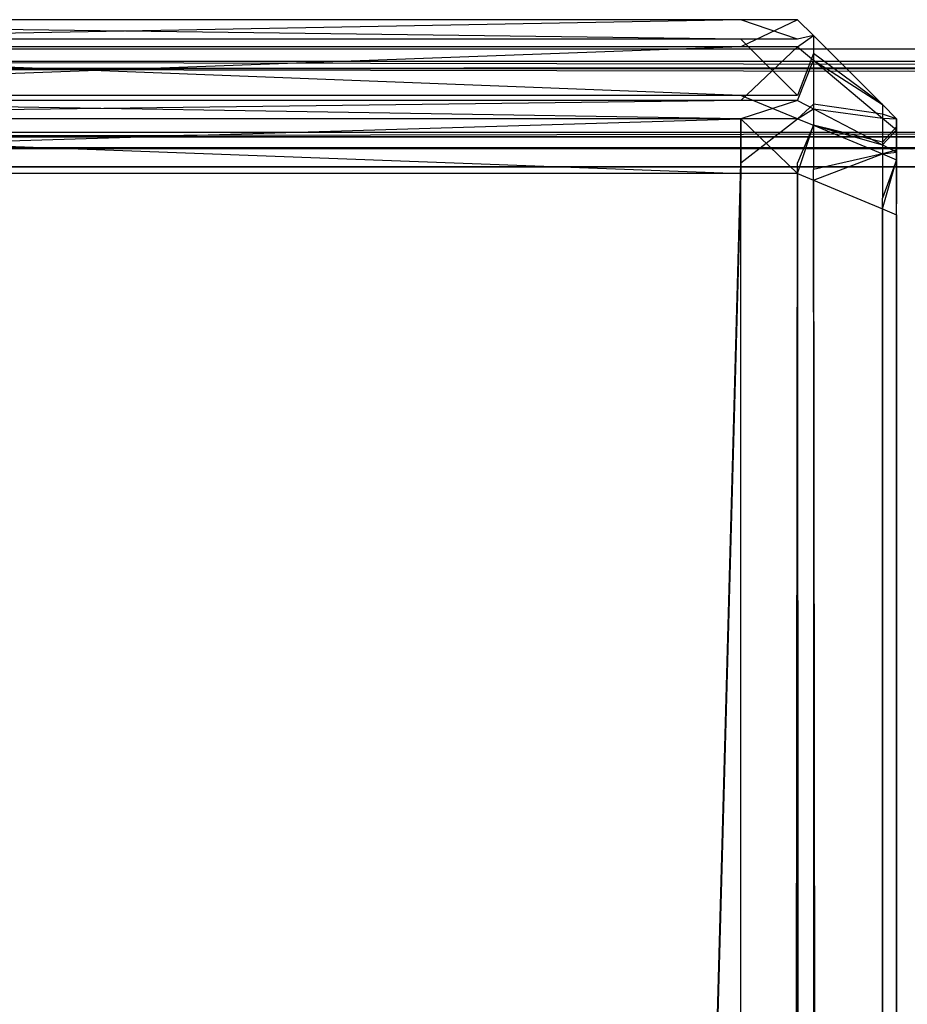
# Model space of a CAD drawing. Extents: x 0 to 0.418, y -0.27 to 0.
# Tile 32 of 70: x 0.00447 to 0.00895, y -0.00496 to 0. Entities that reach past the tile are written whole.
import ezdxf

# ---------------------------------------------------------------- set-up
doc = ezdxf.new("R2010")
doc.units = 0
for name, color, linetype in [('L0_KORPUS_1___REPLACEMTFOREMPTY', 7, 'CONTINUOUS'), ('L1_KORPUS_0___REPLACEMTFOREMPTY', 7, 'CONTINUOUS'), ('L2_SW_OHNE_EMOTION_5___REPLACEM', 7, 'CONTINUOUS')]:
    doc.layers.add(name, color=color, linetype=linetype)

msp = doc.modelspace()

# ---------------------------------------------------------------- linework, layer by layer
at = {"layer": 'L0_KORPUS_1___REPLACEMTFOREMPTY', "color": 8}
for points, invisible_edges in [([(0.000744, -0.000247, 0.007293), (0.209, -0.000148, 0.007194), (0.000703, -0.000148, 0.007194), (0.000744, -0.000247, 0.007293)], 13), ([(0.000703, -0.000148, 0.007022), (0.209, -0.000148, 0.000566), (0.000703, -0.000148, 0.000566), (0.000703, -0.000148, 0.007022)], 13), ([(0.209, -0.000148, 0.000566), (0.000703, -0.000148, 0.007022), (0.209, -0.000148, 0.007022), (0.209, -0.000148, 0.000566)], 14), ([(0.000703, -0.000148, 0.007194), (0.209, -0.000148, 0.007022), (0.000703, -0.000148, 0.007022), (0.000703, -0.000148, 0.007194)], 13), ([(0.209, -0.000148, 0.007022), (0.000703, -0.000148, 0.007194), (0.209, -0.000148, 0.007194), (0.209, -0.000148, 0.007022)], 14), ([(0.209, -0.000148, 0.0005), (0.000729, -0.000212, 0.000436), (0.000703, -0.000148, 0.0005), (0.209, -0.000148, 0.0005)], 13), ([(0.000703, -0.000148, 0.000566), (0.209, -0.000148, 0.0005), (0.000703, -0.000148, 0.0005), (0.000703, -0.000148, 0.000566)], 13), ([(0.209, -0.000148, 0.0005), (0.000703, -0.000148, 0.000566), (0.209, -0.000148, 0.000566), (0.209, -0.000148, 0.0005)], 14), ([(0.000729, -0.000212, 0.000436), (0.209, -0.000148, 0.0005), (0.209, -0.000212, 0.000436), (0.000729, -0.000212, 0.000436)], 14), ([(0.209, -0.000148, 0.007194), (0.000744, -0.000247, 0.007293), (0.209, -0.000247, 0.007293), (0.209, -0.000148, 0.007194)], 14), ([(0.000729, -0.000212, 0.000436), (0.209, -0.000568, 0.00008), (0.000877, -0.000568, 0.00008), (0.000729, -0.000212, 0.000436)], 13), ([(0.209, -0.000568, 0.00008), (0.000729, -0.000212, 0.000436), (0.209, -0.000212, 0.000436), (0.209, -0.000568, 0.00008)], 14), ([(0.000886, -0.000591, 0.007637), (0.209, -0.000247, 0.007293), (0.000744, -0.000247, 0.007293), (0.000886, -0.000591, 0.007637)], 13), ([(0.209, -0.000247, 0.007293), (0.000886, -0.000591, 0.007637), (0.209, -0.000591, 0.007637), (0.209, -0.000247, 0.007293)], 14), ([(0.209, -0.000568, 0.00008), (0.00091, -0.000648), (0.000877, -0.000568, 0.00008), (0.209, -0.000568, 0.00008)], 13), ([(0.00091, -0.000648, 0.007694), (0.209, -0.000591, 0.007637), (0.000886, -0.000591, 0.007637), (0.00091, -0.000648, 0.007694)], 13), ([(0.00091, -0.000648), (0.209, -0.000568, 0.00008), (0.209, -0.000648), (0.00091, -0.000648)], 14), ([(0.209, -0.000591, 0.007637), (0.00091, -0.000648, 0.007694), (0.209, -0.000648, 0.007694), (0.209, -0.000591, 0.007637)], 14), ([(0.209, -0.000648), (0.00091, -0.000742), (0.00091, -0.000648), (0.209, -0.000648)], 13), ([(0.00091, -0.000742), (0.209, -0.000648), (0.209, -0.000742), (0.00091, -0.000742)], 14), ([(0.209, -0.000743, 0.007694), (0.00091, -0.000648, 0.007694), (0.00091, -0.000743, 0.007694), (0.209, -0.000743, 0.007694)], 13), ([(0.00091, -0.000648, 0.007694), (0.209, -0.000743, 0.007694), (0.209, -0.000648, 0.007694), (0.00091, -0.000648, 0.007694)], 14), ([(0.000906, -0.269406), (0.00091, -0.000742), (0.209, -0.269406), (0.000906, -0.269406)], 15), ([(0.00091, -0.000743, 0.007694), (0.000906, -0.269405, 0.007694), (0.209, -0.269405, 0.007694), (0.00091, -0.000743, 0.007694)], 15), ([(0.209, -0.269406), (0.00091, -0.000742), (0.209, -0.000742), (0.209, -0.269406)], 10), ([(0.00091, -0.000743, 0.007694), (0.209, -0.269405, 0.007694), (0.209, -0.000743, 0.007694), (0.00091, -0.000743, 0.007694)], 11)]:
    msp.add_3dface(points, dxfattribs=dict(at, invisible_edges=invisible_edges))
at = {"layer": 'L1_KORPUS_0___REPLACEMTFOREMPTY', "color": 8}
for points, invisible_edges in [([(0.209, -0.000148, 0.348806), (0.000744, -0.000247, 0.348707), (0.000703, -0.000148, 0.348806), (0.209, -0.000148, 0.348806)], 13), ([(0.000703, -0.000148, 0.348978), (0.209, -0.000148, 0.355434), (0.209, -0.000148, 0.348978), (0.000703, -0.000148, 0.348978)], 13), ([(0.209, -0.000148, 0.355434), (0.000703, -0.000148, 0.348978), (0.000703, -0.000148, 0.355434), (0.209, -0.000148, 0.355434)], 14), ([(0.000703, -0.000148, 0.348806), (0.209, -0.000148, 0.348978), (0.209, -0.000148, 0.348806), (0.000703, -0.000148, 0.348806)], 13), ([(0.209, -0.000148, 0.348978), (0.000703, -0.000148, 0.348806), (0.000703, -0.000148, 0.348978), (0.209, -0.000148, 0.348978)], 14), ([(0.000729, -0.000212, 0.355564), (0.209, -0.000148, 0.3555), (0.000703, -0.000148, 0.3555), (0.000729, -0.000212, 0.355564)], 13), ([(0.000703, -0.000148, 0.355434), (0.209, -0.000148, 0.3555), (0.209, -0.000148, 0.355434), (0.000703, -0.000148, 0.355434)], 13), ([(0.209, -0.000148, 0.3555), (0.000703, -0.000148, 0.355434), (0.000703, -0.000148, 0.3555), (0.209, -0.000148, 0.3555)], 14), ([(0.209, -0.000148, 0.3555), (0.000729, -0.000212, 0.355564), (0.209, -0.000212, 0.355564), (0.209, -0.000148, 0.3555)], 14), ([(0.000744, -0.000247, 0.348707), (0.209, -0.000148, 0.348806), (0.209, -0.000247, 0.348707), (0.000744, -0.000247, 0.348707)], 14), ([(0.000729, -0.000212, 0.355564), (0.209, -0.000568, 0.35592), (0.209, -0.000212, 0.355564), (0.000729, -0.000212, 0.355564)], 13), ([(0.209, -0.000568, 0.35592), (0.000729, -0.000212, 0.355564), (0.000877, -0.000568, 0.35592), (0.209, -0.000568, 0.35592)], 14), ([(0.000744, -0.000247, 0.348707), (0.209, -0.000591, 0.348363), (0.000886, -0.000591, 0.348363), (0.000744, -0.000247, 0.348707)], 13), ([(0.209, -0.000591, 0.348363), (0.000744, -0.000247, 0.348707), (0.209, -0.000247, 0.348707), (0.209, -0.000591, 0.348363)], 14), ([(0.00091, -0.000648, 0.356), (0.209, -0.000568, 0.35592), (0.000877, -0.000568, 0.35592), (0.00091, -0.000648, 0.356)], 13), ([(0.000886, -0.000591, 0.348363), (0.209, -0.000648, 0.348306), (0.00091, -0.000648, 0.348306), (0.000886, -0.000591, 0.348363)], 13), ([(0.209, -0.000648, 0.348306), (0.000886, -0.000591, 0.348363), (0.209, -0.000591, 0.348363), (0.209, -0.000648, 0.348306)], 14), ([(0.209, -0.000568, 0.35592), (0.00091, -0.000648, 0.356), (0.209, -0.000648, 0.356), (0.209, -0.000568, 0.35592)], 14), ([(0.209, -0.000742, 0.356), (0.00091, -0.000648, 0.356), (0.00091, -0.000742, 0.356), (0.209, -0.000742, 0.356)], 13), ([(0.00091, -0.000648, 0.356), (0.209, -0.000742, 0.356), (0.209, -0.000648, 0.356), (0.00091, -0.000648, 0.356)], 14), ([(0.209, -0.000648, 0.348306), (0.00091, -0.000743, 0.348306), (0.00091, -0.000648, 0.348306), (0.209, -0.000648, 0.348306)], 13), ([(0.00091, -0.000743, 0.348306), (0.209, -0.000648, 0.348306), (0.209, -0.000743, 0.348306), (0.00091, -0.000743, 0.348306)], 14), ([(0.00091, -0.000742, 0.356), (0.000906, -0.269406, 0.356), (0.209, -0.269406, 0.356), (0.00091, -0.000742, 0.356)], 15), ([(0.000906, -0.269405, 0.348306), (0.00091, -0.000743, 0.348306), (0.209, -0.269405, 0.348306), (0.000906, -0.269405, 0.348306)], 15), ([(0.00091, -0.000742, 0.356), (0.209, -0.269406, 0.356), (0.209, -0.000742, 0.356), (0.00091, -0.000742, 0.356)], 15), ([(0.209, -0.269405, 0.348306), (0.00091, -0.000743, 0.348306), (0.209, -0.000743, 0.348306), (0.209, -0.269405, 0.348306)], 15)]:
    msp.add_3dface(points, dxfattribs=dict(at, invisible_edges=invisible_edges))
at = {"layer": 'L2_SW_OHNE_EMOTION_5___REPLACEM', "color": 8}
for points, invisible_edges in [([(0.000745, 0, 0.008196), (0.008107, -0.000099, 0.008096), (0.000745, -0.000099, 0.008096), (0.000745, 0, 0.008196)], 13), ([(0.008107, -0.000099, 0.008096), (0.000745, 0, 0.008196), (0.008107, 0, 0.008196), (0.008107, -0.000099, 0.008096)], 14), ([(0.000745, -0.000136, 0.347945), (0.008107, 0, 0.347808), (0.000745, 0, 0.347808), (0.000745, -0.000136, 0.347945)], 13), ([(0.008107, 0, 0.347808), (0.000745, -0.000136, 0.347945), (0.008107, -0.000136, 0.347945), (0.008107, 0, 0.347808)], 14), ([(0.000745, 0, 0.347808), (0.008107, 0, 0.347537), (0.000745, 0, 0.347537), (0.000745, 0, 0.347808)], 13), ([(0.008107, 0, 0.347537), (0.000745, 0, 0.347808), (0.008107, 0, 0.347808), (0.008107, 0, 0.347537)], 14), ([(0.000745, 0, 0.347537), (0.008107, 0, 0.008446), (0.000745, 0, 0.008446), (0.000745, 0, 0.347537)], 13), ([(0.008107, 0, 0.008446), (0.000745, 0, 0.347537), (0.008107, 0, 0.347537), (0.008107, 0, 0.008446)], 14), ([(0.000745, 0, 0.008446), (0.008107, 0, 0.008196), (0.000745, 0, 0.008196), (0.000745, 0, 0.008446)], 13), ([(0.008107, 0, 0.008196), (0.000745, 0, 0.008446), (0.008107, 0, 0.008446), (0.008107, 0, 0.008196)], 14), ([(0.008107, 0, 0.008196), (0.008392, -0.000099, 0.008096), (0.008107, -0.000099, 0.008096), (0.008107, 0, 0.008196)], 13), ([(0.008392, -0.000099, 0.008096), (0.008107, 0, 0.008196), (0.008392, 0, 0.008196), (0.008392, -0.000099, 0.008096)], 14), ([(0.008107, 0, 0.008446), (0.008392, 0, 0.008196), (0.008107, 0, 0.008196), (0.008107, 0, 0.008446)], 13), ([(0.008392, 0, 0.008196), (0.008107, 0, 0.008446), (0.008392, 0, 0.008446), (0.008392, 0, 0.008196)], 14), ([(0.008107, 0, 0.347537), (0.008392, 0, 0.008446), (0.008107, 0, 0.008446), (0.008107, 0, 0.347537)], 13), ([(0.008392, 0, 0.008446), (0.008107, 0, 0.347537), (0.008392, 0, 0.347537), (0.008392, 0, 0.008446)], 14), ([(0.008107, 0, 0.347808), (0.008392, 0, 0.347537), (0.008107, 0, 0.347537), (0.008107, 0, 0.347808)], 13), ([(0.008392, 0, 0.347537), (0.008107, 0, 0.347808), (0.008392, 0, 0.347808), (0.008392, 0, 0.347537)], 14), ([(0.008107, -0.000136, 0.347945), (0.008392, 0, 0.347808), (0.008107, 0, 0.347808), (0.008107, -0.000136, 0.347945)], 13), ([(0.008392, 0, 0.347808), (0.008107, -0.000136, 0.347945), (0.008392, -0.000136, 0.347945), (0.008392, 0, 0.347808)], 14), ([(0.008472, -0.00008, 0.008229), (0.008392, -0.000099, 0.008096), (0.008392, 0, 0.008196), (0.008472, -0.00008, 0.008229)], 14), ([(0.008392, 0, 0.347537), (0.008472, -0.00008, 0.008479), (0.008392, 0, 0.008446), (0.008392, 0, 0.347537)], 13), ([(0.008472, -0.00008, 0.008479), (0.008392, 0, 0.347537), (0.008472, -0.00008, 0.347504), (0.008472, -0.00008, 0.008479)], 14), ([(0.008392, 0, 0.347537), (0.008472, -0.00008, 0.347775), (0.008472, -0.00008, 0.347504), (0.008392, 0, 0.347537)], 13), ([(0.008472, -0.00008, 0.347775), (0.008392, 0, 0.347537), (0.008392, 0, 0.347808), (0.008472, -0.00008, 0.347775)], 14), ([(0.008392, 0, 0.008446), (0.008472, -0.00008, 0.008229), (0.008392, 0, 0.008196), (0.008392, 0, 0.008446)], 13), ([(0.008472, -0.00008, 0.008229), (0.008392, 0, 0.008446), (0.008472, -0.00008, 0.008479), (0.008472, -0.00008, 0.008229)], 14), ([(0.008392, -0.000136, 0.347945), (0.008472, -0.00008, 0.347775), (0.008392, 0, 0.347808), (0.008392, -0.000136, 0.347945)], 14), ([(0.000745, -0.000099, 0.008096), (0.008107, -0.000382, 0.007813), (0.000745, -0.000382, 0.007813), (0.000745, -0.000099, 0.008096)], 13), ([(0.008107, -0.000382, 0.007813), (0.000745, -0.000099, 0.008096), (0.008107, -0.000099, 0.008096), (0.008107, -0.000382, 0.007813)], 14), ([(0.008107, -0.000099, 0.008096), (0.008392, -0.000382, 0.007813), (0.008107, -0.000382, 0.007813), (0.008107, -0.000099, 0.008096)], 13), ([(0.008392, -0.000382, 0.007813), (0.008107, -0.000099, 0.008096), (0.008392, -0.000099, 0.008096), (0.008392, -0.000382, 0.007813)], 14), ([(0.008392, -0.000099, 0.008096), (0.008472, -0.00008, 0.008229), (0.008472, -0.00017, 0.008139), (0.008392, -0.000099, 0.008096)], 13), ([(0.008472, -0.00008, 0.347775), (0.008392, -0.000136, 0.347945), (0.008472, -0.000204, 0.347899), (0.008472, -0.00008, 0.347775)], 13), ([(0.008472, -0.00017, 0.008139), (0.008392, -0.000382, 0.007813), (0.008392, -0.000099, 0.008096), (0.008472, -0.00017, 0.008139)], 14), ([(0.00882, -0.000428, 0.008373), (0.008472, -0.00017, 0.008139), (0.008472, -0.00008, 0.008229), (0.00882, -0.000428, 0.008373)], 14), ([(0.008472, -0.000204, 0.347899), (0.00882, -0.000428, 0.347631), (0.008472, -0.00008, 0.347775), (0.008472, -0.000204, 0.347899)], 14), ([(0.008472, -0.00008, 0.008479), (0.00882, -0.000428, 0.008373), (0.008472, -0.00008, 0.008229), (0.008472, -0.00008, 0.008479)], 13), ([(0.00882, -0.000428, 0.008373), (0.008472, -0.00008, 0.008479), (0.00882, -0.000428, 0.008623), (0.00882, -0.000428, 0.008373)], 14), ([(0.008472, -0.00008, 0.347504), (0.00882, -0.000428, 0.347631), (0.00882, -0.000428, 0.34736), (0.008472, -0.00008, 0.347504)], 13), ([(0.00882, -0.000428, 0.347631), (0.008472, -0.00008, 0.347504), (0.008472, -0.00008, 0.347775), (0.00882, -0.000428, 0.347631)], 14), ([(0.008472, -0.00008, 0.347504), (0.00882, -0.000428, 0.008623), (0.008472, -0.00008, 0.008479), (0.008472, -0.00008, 0.347504)], 13), ([(0.00882, -0.000428, 0.008623), (0.008472, -0.00008, 0.347504), (0.00882, -0.000428, 0.34736), (0.00882, -0.000428, 0.008623)], 14), ([(0.000745, -0.000407, 0.348217), (0.008107, -0.000136, 0.347945), (0.000745, -0.000136, 0.347945), (0.000745, -0.000407, 0.348217)], 13), ([(0.008107, -0.000136, 0.347945), (0.000745, -0.000407, 0.348217), (0.008107, -0.000407, 0.348217), (0.008107, -0.000136, 0.347945)], 14), ([(0.008107, -0.000407, 0.348217), (0.008392, -0.000136, 0.347945), (0.008107, -0.000136, 0.347945), (0.008107, -0.000407, 0.348217)], 13), ([(0.008392, -0.000136, 0.347945), (0.008107, -0.000407, 0.348217), (0.008392, -0.000407, 0.348217), (0.008392, -0.000136, 0.347945)], 14), ([(0.008392, -0.000407, 0.348217), (0.008472, -0.000204, 0.347899), (0.008392, -0.000136, 0.347945), (0.008392, -0.000407, 0.348217)], 14), ([(0.008392, -0.000382, 0.007813), (0.008472, -0.00017, 0.008139), (0.008472, -0.000426, 0.007882), (0.008392, -0.000382, 0.007813)], 13), ([(0.00882, -0.000477, 0.008324), (0.008472, -0.000426, 0.007882), (0.008472, -0.00017, 0.008139), (0.00882, -0.000477, 0.008324)], 14), ([(0.008472, -0.00017, 0.008139), (0.00882, -0.000428, 0.008373), (0.00882, -0.000477, 0.008324), (0.008472, -0.00017, 0.008139)], 13), ([(0.008472, -0.000204, 0.347899), (0.008392, -0.000407, 0.348217), (0.008472, -0.000449, 0.348145), (0.008472, -0.000204, 0.347899)], 13), ([(0.008472, -0.000449, 0.348145), (0.00882, -0.000496, 0.347699), (0.008472, -0.000204, 0.347899), (0.008472, -0.000449, 0.348145)], 14), ([(0.00882, -0.000428, 0.347631), (0.008472, -0.000204, 0.347899), (0.00882, -0.000496, 0.347699), (0.00882, -0.000428, 0.347631)], 13), ([(0.000745, -0.000382, 0.007813), (0.008107, -0.000499, 0.007696), (0.000745, -0.000499, 0.007696), (0.000745, -0.000382, 0.007813)], 13), ([(0.008107, -0.000499, 0.007696), (0.000745, -0.000382, 0.007813), (0.008107, -0.000382, 0.007813), (0.008107, -0.000499, 0.007696)], 14), ([(0.008107, -0.000382, 0.007813), (0.008392, -0.000499, 0.007696), (0.008107, -0.000499, 0.007696), (0.008107, -0.000382, 0.007813)], 13), ([(0.008392, -0.000499, 0.007696), (0.008107, -0.000382, 0.007813), (0.008392, -0.000382, 0.007813), (0.008392, -0.000499, 0.007696)], 14), ([(0.008472, -0.000426, 0.007882), (0.008392, -0.000499, 0.007696), (0.008392, -0.000382, 0.007813), (0.008472, -0.000426, 0.007882)], 14), ([(0.000745, -0.000499, 0.348308), (0.008107, -0.000407, 0.348217), (0.000745, -0.000407, 0.348217), (0.000745, -0.000499, 0.348308)], 13), ([(0.008107, -0.000407, 0.348217), (0.000745, -0.000499, 0.348308), (0.008107, -0.000499, 0.348308), (0.008107, -0.000407, 0.348217)], 14), ([(0.008107, -0.000499, 0.348308), (0.008392, -0.000407, 0.348217), (0.008107, -0.000407, 0.348217), (0.008107, -0.000499, 0.348308)], 13), ([(0.008392, -0.000407, 0.348217), (0.008107, -0.000499, 0.348308), (0.008392, -0.000499, 0.348308), (0.008392, -0.000407, 0.348217)], 14), ([(0.008392, -0.000499, 0.348308), (0.008472, -0.000449, 0.348145), (0.008392, -0.000407, 0.348217), (0.008392, -0.000499, 0.348308)], 14), ([(0.008392, -0.000499, 0.007696), (0.008472, -0.000426, 0.007882), (0.008472, -0.000532, 0.007776), (0.008392, -0.000499, 0.007696)], 13), ([(0.008472, -0.000426, 0.007882), (0.00882, -0.000477, 0.008324), (0.00882, -0.000618, 0.008183), (0.008472, -0.000426, 0.007882)], 13), ([(0.00882, -0.000618, 0.008183), (0.008472, -0.000532, 0.007776), (0.008472, -0.000426, 0.007882), (0.00882, -0.000618, 0.008183)], 14), ([(0.008891, -0.000499, 0.008403), (0.00882, -0.000477, 0.008324), (0.00882, -0.000428, 0.008373), (0.008891, -0.000499, 0.008403)], 14), ([(0.00882, -0.000428, 0.34736), (0.008891, -0.000499, 0.008653), (0.00882, -0.000428, 0.008623), (0.00882, -0.000428, 0.34736)], 13), ([(0.008891, -0.000499, 0.008653), (0.00882, -0.000428, 0.34736), (0.008891, -0.000499, 0.34733), (0.008891, -0.000499, 0.008653)], 14), ([(0.00882, -0.000428, 0.34736), (0.008891, -0.000499, 0.347601), (0.008891, -0.000499, 0.34733), (0.00882, -0.000428, 0.34736)], 13), ([(0.008891, -0.000499, 0.347601), (0.00882, -0.000428, 0.34736), (0.00882, -0.000428, 0.347631), (0.008891, -0.000499, 0.347601)], 14), ([(0.00882, -0.000428, 0.008623), (0.008891, -0.000499, 0.008403), (0.00882, -0.000428, 0.008373), (0.00882, -0.000428, 0.008623)], 13), ([(0.008891, -0.000499, 0.008403), (0.00882, -0.000428, 0.008623), (0.008891, -0.000499, 0.008653), (0.008891, -0.000499, 0.008403)], 14), ([(0.00882, -0.000496, 0.347699), (0.008891, -0.000499, 0.347601), (0.00882, -0.000428, 0.347631), (0.00882, -0.000496, 0.347699)], 14), ([(0.008472, -0.000449, 0.348145), (0.008392, -0.000499, 0.348308), (0.008472, -0.000532, 0.348228), (0.008472, -0.000449, 0.348145)], 13), ([(0.00882, -0.000496, 0.347699), (0.008472, -0.000449, 0.348145), (0.00882, -0.000631, 0.347834), (0.00882, -0.000496, 0.347699)], 13), ([(0.008472, -0.000532, 0.348228), (0.00882, -0.000631, 0.347834), (0.008472, -0.000449, 0.348145), (0.008472, -0.000532, 0.348228)], 14), ([(0.008891, -0.00054, 0.008362), (0.00882, -0.000618, 0.008183), (0.00882, -0.000477, 0.008324), (0.008891, -0.00054, 0.008362)], 14), ([(0.00882, -0.000477, 0.008324), (0.008891, -0.000499, 0.008403), (0.008891, -0.00054, 0.008362), (0.00882, -0.000477, 0.008324)], 13), ([(0.00882, -0.000631, 0.347834), (0.008891, -0.000556, 0.347658), (0.00882, -0.000496, 0.347699), (0.00882, -0.000631, 0.347834)], 14), ([(0.008891, -0.000499, 0.347601), (0.00882, -0.000496, 0.347699), (0.008891, -0.000556, 0.347658), (0.008891, -0.000499, 0.347601)], 13), ([(0.008107, -0.000776, 0.348308), (0.000745, -0.000499, 0.348308), (0.000745, -0.000776, 0.348308), (0.008107, -0.000776, 0.348308)], 13), ([(0.000745, -0.000499, 0.348308), (0.008107, -0.000776, 0.348308), (0.008107, -0.000499, 0.348308), (0.000745, -0.000499, 0.348308)], 14), ([(0.008107, -0.000499, 0.007696), (0.000745, -0.000722, 0.007696), (0.000745, -0.000499, 0.007696), (0.008107, -0.000499, 0.007696)], 13), ([(0.000745, -0.000722, 0.007696), (0.008107, -0.000499, 0.007696), (0.008107, -0.000722, 0.007696), (0.000745, -0.000722, 0.007696)], 14), ([(0.008392, -0.000776, 0.348308), (0.008107, -0.000499, 0.348308), (0.008107, -0.000776, 0.348308), (0.008392, -0.000776, 0.348308)], 13), ([(0.008107, -0.000499, 0.348308), (0.008392, -0.000776, 0.348308), (0.008392, -0.000499, 0.348308), (0.008107, -0.000499, 0.348308)], 14), ([(0.008392, -0.000499, 0.007696), (0.008107, -0.000722, 0.007696), (0.008107, -0.000499, 0.007696), (0.008392, -0.000499, 0.007696)], 13), ([(0.008107, -0.000722, 0.007696), (0.008392, -0.000499, 0.007696), (0.008392, -0.000722, 0.007696), (0.008107, -0.000722, 0.007696)], 14), ([(0.008472, -0.000532, 0.007776), (0.008392, -0.000722, 0.007696), (0.008392, -0.000499, 0.007696), (0.008472, -0.000532, 0.007776)], 14), ([(0.008392, -0.000776, 0.348308), (0.008472, -0.000532, 0.348228), (0.008392, -0.000499, 0.348308), (0.008392, -0.000776, 0.348308)], 14), ([(0.008392, -0.000722, 0.007696), (0.008472, -0.000532, 0.007776), (0.008472, -0.000755, 0.007776), (0.008392, -0.000722, 0.007696)], 13), ([(0.008472, -0.000532, 0.348228), (0.008392, -0.000776, 0.348308), (0.008472, -0.000809, 0.348228), (0.008472, -0.000532, 0.348228)], 13), ([(0.00882, -0.000631, 0.347834), (0.008472, -0.000532, 0.348228), (0.00882, -0.000676, 0.34788), (0.00882, -0.000631, 0.347834)], 13), ([(0.008472, -0.000532, 0.007776), (0.00882, -0.000618, 0.008183), (0.00882, -0.000676, 0.008124), (0.008472, -0.000532, 0.007776)], 13), ([(0.008472, -0.000809, 0.348228), (0.00882, -0.000676, 0.34788), (0.008472, -0.000532, 0.348228), (0.008472, -0.000809, 0.348228)], 14), ([(0.00882, -0.000676, 0.008124), (0.008472, -0.000755, 0.007776), (0.008472, -0.000532, 0.007776), (0.00882, -0.000676, 0.008124)], 14), ([(0.00882, -0.000618, 0.008183), (0.008891, -0.00054, 0.008362), (0.008891, -0.000657, 0.008244), (0.00882, -0.000618, 0.008183)], 13), ([(0.008891, -0.000718, 0.008493), (0.008891, -0.00054, 0.008362), (0.008891, -0.000499, 0.008403), (0.008891, -0.000718, 0.008493)], 14), ([(0.008891, -0.000499, 0.008653), (0.008891, -0.000718, 0.34733), (0.008891, -0.000718, 0.008653), (0.008891, -0.000499, 0.008653)], 13), ([(0.008891, -0.000718, 0.34733), (0.008891, -0.000499, 0.008653), (0.008891, -0.000499, 0.34733), (0.008891, -0.000718, 0.34733)], 14), ([(0.008891, -0.000499, 0.008403), (0.008891, -0.000718, 0.008653), (0.008891, -0.000718, 0.008493), (0.008891, -0.000499, 0.008403)], 13), ([(0.008891, -0.000718, 0.008653), (0.008891, -0.000499, 0.008403), (0.008891, -0.000499, 0.008653), (0.008891, -0.000718, 0.008653)], 14), ([(0.008891, -0.000556, 0.347658), (0.008891, -0.000718, 0.347511), (0.008891, -0.000499, 0.347601), (0.008891, -0.000556, 0.347658)], 14), ([(0.008891, -0.000499, 0.34733), (0.008891, -0.000718, 0.347511), (0.008891, -0.000718, 0.34733), (0.008891, -0.000499, 0.34733)], 13), ([(0.008891, -0.000718, 0.347511), (0.008891, -0.000499, 0.34733), (0.008891, -0.000499, 0.347601), (0.008891, -0.000718, 0.347511)], 14), ([(0.008891, -0.000733, 0.008478), (0.008891, -0.000657, 0.008244), (0.008891, -0.00054, 0.008362), (0.008891, -0.000733, 0.008478)], 14), ([(0.008891, -0.00054, 0.008362), (0.008891, -0.000718, 0.008493), (0.008891, -0.000733, 0.008478), (0.008891, -0.00054, 0.008362)], 13), ([(0.008891, -0.000556, 0.347658), (0.00882, -0.000631, 0.347834), (0.008891, -0.000668, 0.34777), (0.008891, -0.000556, 0.347658)], 13), ([(0.008891, -0.000668, 0.34777), (0.008891, -0.000739, 0.347532), (0.008891, -0.000556, 0.347658), (0.008891, -0.000668, 0.34777)], 14), ([(0.008891, -0.000718, 0.347511), (0.008891, -0.000556, 0.347658), (0.008891, -0.000739, 0.347532), (0.008891, -0.000718, 0.347511)], 13), ([(0.008891, -0.000657, 0.008244), (0.00882, -0.000676, 0.008124), (0.00882, -0.000618, 0.008183), (0.008891, -0.000657, 0.008244)], 14), ([(0.00882, -0.000676, 0.34788), (0.008891, -0.000668, 0.34777), (0.00882, -0.000631, 0.347834), (0.00882, -0.000676, 0.34788)], 14), ([(0.00882, -0.000676, 0.34788), (0.008472, -0.000809, 0.348228), (0.00882, -0.000953, 0.34788), (0.00882, -0.000676, 0.34788)], 13), ([(0.008472, -0.000755, 0.007776), (0.00882, -0.000676, 0.008124), (0.00882, -0.000899, 0.008124), (0.008472, -0.000755, 0.007776)], 13), ([(0.00882, -0.000676, 0.008124), (0.008891, -0.000657, 0.008244), (0.008891, -0.000706, 0.008196), (0.00882, -0.000676, 0.008124)], 13), ([(0.008891, -0.000668, 0.34777), (0.00882, -0.000676, 0.34788), (0.008891, -0.000706, 0.347808), (0.008891, -0.000668, 0.34777)], 13), ([(0.008891, -0.000706, 0.008196), (0.00882, -0.000899, 0.008124), (0.00882, -0.000676, 0.008124), (0.008891, -0.000706, 0.008196)], 14), ([(0.00882, -0.000953, 0.34788), (0.008891, -0.000706, 0.347808), (0.00882, -0.000676, 0.34788), (0.00882, -0.000953, 0.34788)], 14), ([(0.008891, -0.000657, 0.008244), (0.008891, -0.000733, 0.008478), (0.008891, -0.000778, 0.008433), (0.008891, -0.000657, 0.008244)], 13), ([(0.008891, -0.000778, 0.008433), (0.008891, -0.000706, 0.008196), (0.008891, -0.000657, 0.008244), (0.008891, -0.000778, 0.008433)], 14), ([(0.008891, -0.000739, 0.347532), (0.008891, -0.000668, 0.34777), (0.008891, -0.000782, 0.347575), (0.008891, -0.000739, 0.347532)], 13), ([(0.008891, -0.000706, 0.347808), (0.008891, -0.000782, 0.347575), (0.008891, -0.000668, 0.34777), (0.008891, -0.000706, 0.347808)], 14), ([(0.008107, -0.000722, 0.007696), (0.000745, -0.269213, 0.007696), (0.000745, -0.000722, 0.007696), (0.008107, -0.000722, 0.007696)], 13), ([(0.000745, -0.269213, 0.007696), (0.008107, -0.000722, 0.007696), (0.008107, -0.269213, 0.007696), (0.000745, -0.269213, 0.007696)], 14), ([(0.008392, -0.000722, 0.007696), (0.008107, -0.269213, 0.007696), (0.008107, -0.000722, 0.007696), (0.008392, -0.000722, 0.007696)], 13), ([(0.008107, -0.269213, 0.007696), (0.008392, -0.000722, 0.007696), (0.008392, -0.269213, 0.007696), (0.008107, -0.269213, 0.007696)], 14), ([(0.008392, -0.000722, 0.007696), (0.008472, -0.26918, 0.007776), (0.008392, -0.269213, 0.007696), (0.008392, -0.000722, 0.007696)], 13), ([(0.008472, -0.26918, 0.007776), (0.008392, -0.000722, 0.007696), (0.008472, -0.000755, 0.007776), (0.008472, -0.26918, 0.007776)], 14), ([(0.00882, -0.000899, 0.008124), (0.008891, -0.000706, 0.008196), (0.008891, -0.000928, 0.008196), (0.00882, -0.000899, 0.008124)], 13), ([(0.008891, -0.000706, 0.347808), (0.00882, -0.000953, 0.34788), (0.008891, -0.000983, 0.347808), (0.008891, -0.000706, 0.347808)], 13), ([(0.008891, -0.000782, 0.347575), (0.008891, -0.000706, 0.347808), (0.008891, -0.000796, 0.34759), (0.008891, -0.000782, 0.347575)], 13), ([(0.008891, -0.000706, 0.008196), (0.008891, -0.000928, 0.008414), (0.008891, -0.000928, 0.008196), (0.008891, -0.000706, 0.008196)], 13), ([(0.008891, -0.000928, 0.008414), (0.008891, -0.000706, 0.008196), (0.008891, -0.000796, 0.008414), (0.008891, -0.000928, 0.008414)], 14), ([(0.008891, -0.000983, 0.347808), (0.008891, -0.000796, 0.34759), (0.008891, -0.000706, 0.347808), (0.008891, -0.000983, 0.347808)], 14), ([(0.008891, -0.000706, 0.008196), (0.008891, -0.000778, 0.008433), (0.008891, -0.000796, 0.008414), (0.008891, -0.000706, 0.008196)], 13), ([(0.008891, -0.000739, 0.347532), (0.008891, -0.000733, 0.008478), (0.008891, -0.000718, 0.347511), (0.008891, -0.000739, 0.347532)], 15), ([(0.008891, -0.000718, 0.347511), (0.008891, -0.000733, 0.008478), (0.008891, -0.000718, 0.008493), (0.008891, -0.000718, 0.347511)], 15), ([(0.008891, -0.000718, 0.347511), (0.008891, -0.000718, 0.008493), (0.008891, -0.000718, 0.008653), (0.008891, -0.000718, 0.347511)], 15), ([(0.008891, -0.000718, 0.347511), (0.008891, -0.000718, 0.008653), (0.008891, -0.000718, 0.34733), (0.008891, -0.000718, 0.347511)], 13), ([(0.008891, -0.000739, 0.347532), (0.008891, -0.000778, 0.008433), (0.008891, -0.000733, 0.008478), (0.008891, -0.000739, 0.347532)], 15), ([(0.008891, -0.000782, 0.347575), (0.008891, -0.000778, 0.008433), (0.008891, -0.000739, 0.347532), (0.008891, -0.000782, 0.347575)], 15), ([(0.000745, -0.269165, 0.348308), (0.008107, -0.000776, 0.348308), (0.000745, -0.000776, 0.348308), (0.000745, -0.269165, 0.348308)], 13), ([(0.008107, -0.000776, 0.348308), (0.000745, -0.269165, 0.348308), (0.008107, -0.269165, 0.348308), (0.008107, -0.000776, 0.348308)], 14), ([(0.008107, -0.269165, 0.348308), (0.008392, -0.000776, 0.348308), (0.008107, -0.000776, 0.348308), (0.008107, -0.269165, 0.348308)], 13), ([(0.008392, -0.000776, 0.348308), (0.008107, -0.269165, 0.348308), (0.008392, -0.269165, 0.348308), (0.008392, -0.000776, 0.348308)], 14), ([(0.008472, -0.269132, 0.348228), (0.008392, -0.000776, 0.348308), (0.008392, -0.269165, 0.348308), (0.008472, -0.269132, 0.348228)], 13), ([(0.008392, -0.000776, 0.348308), (0.008472, -0.269132, 0.348228), (0.008472, -0.000809, 0.348228), (0.008392, -0.000776, 0.348308)], 14), ([(0.008472, -0.000755, 0.007776), (0.00882, -0.269036, 0.008124), (0.008472, -0.26918, 0.007776), (0.008472, -0.000755, 0.007776)], 13), ([(0.00882, -0.269036, 0.008124), (0.008472, -0.000755, 0.007776), (0.00882, -0.000899, 0.008124), (0.00882, -0.269036, 0.008124)], 14), ([(0.008891, -0.000796, 0.34759), (0.008891, -0.000796, 0.008414), (0.008891, -0.000778, 0.008433), (0.008891, -0.000796, 0.34759)], 13), ([(0.008891, -0.000796, 0.34759), (0.008891, -0.000778, 0.008433), (0.008891, -0.000782, 0.347575), (0.008891, -0.000796, 0.34759)], 15), ([(0.00882, -0.268988, 0.34788), (0.008472, -0.000809, 0.348228), (0.008472, -0.269132, 0.348228), (0.00882, -0.268988, 0.34788)], 13), ([(0.008472, -0.000809, 0.348228), (0.00882, -0.268988, 0.34788), (0.00882, -0.000953, 0.34788), (0.008472, -0.000809, 0.348228)], 14), ([(0.008891, -0.000796, 0.34759), (0.008891, -0.000983, 0.347808), (0.008891, -0.000983, 0.34759), (0.008891, -0.000796, 0.34759)], 13), ([(0.008891, -0.000983, 0.34759), (0.008891, -0.000928, 0.008414), (0.008891, -0.000796, 0.34759), (0.008891, -0.000983, 0.34759)], 13), ([(0.008891, -0.000796, 0.34759), (0.008891, -0.000928, 0.008414), (0.008891, -0.000796, 0.008414), (0.008891, -0.000796, 0.34759)], 10), ([(0.00882, -0.000899, 0.008124), (0.008891, -0.269006, 0.008196), (0.00882, -0.269036, 0.008124), (0.00882, -0.000899, 0.008124)], 13), ([(0.008891, -0.269006, 0.008196), (0.00882, -0.000899, 0.008124), (0.008891, -0.000928, 0.008196), (0.008891, -0.269006, 0.008196)], 14), ([(0.008891, -0.000928, 0.008196), (0.008891, -0.269006, 0.008414), (0.008891, -0.269006, 0.008196), (0.008891, -0.000928, 0.008196)], 13), ([(0.008891, -0.269006, 0.008414), (0.008891, -0.000928, 0.008196), (0.008891, -0.000928, 0.008414), (0.008891, -0.269006, 0.008414)], 14), ([(0.008891, -0.268959, 0.34759), (0.008891, -0.269006, 0.008414), (0.008891, -0.000928, 0.008414), (0.008891, -0.268959, 0.34759)], 13), ([(0.008891, -0.268959, 0.34759), (0.008891, -0.000928, 0.008414), (0.008891, -0.000983, 0.34759), (0.008891, -0.268959, 0.34759)], 10), ([(0.008891, -0.268959, 0.347808), (0.00882, -0.000953, 0.34788), (0.00882, -0.268988, 0.34788), (0.008891, -0.268959, 0.347808)], 13), ([(0.00882, -0.000953, 0.34788), (0.008891, -0.268959, 0.347808), (0.008891, -0.000983, 0.347808), (0.00882, -0.000953, 0.34788)], 14), ([(0.008891, -0.000983, 0.34759), (0.008891, -0.268959, 0.347808), (0.008891, -0.268959, 0.34759), (0.008891, -0.000983, 0.34759)], 13), ([(0.008891, -0.268959, 0.347808), (0.008891, -0.000983, 0.34759), (0.008891, -0.000983, 0.347808), (0.008891, -0.268959, 0.347808)], 14)]:
    msp.add_3dface(points, dxfattribs=dict(at, invisible_edges=invisible_edges))

doc.saveas('drawing.dxf')
